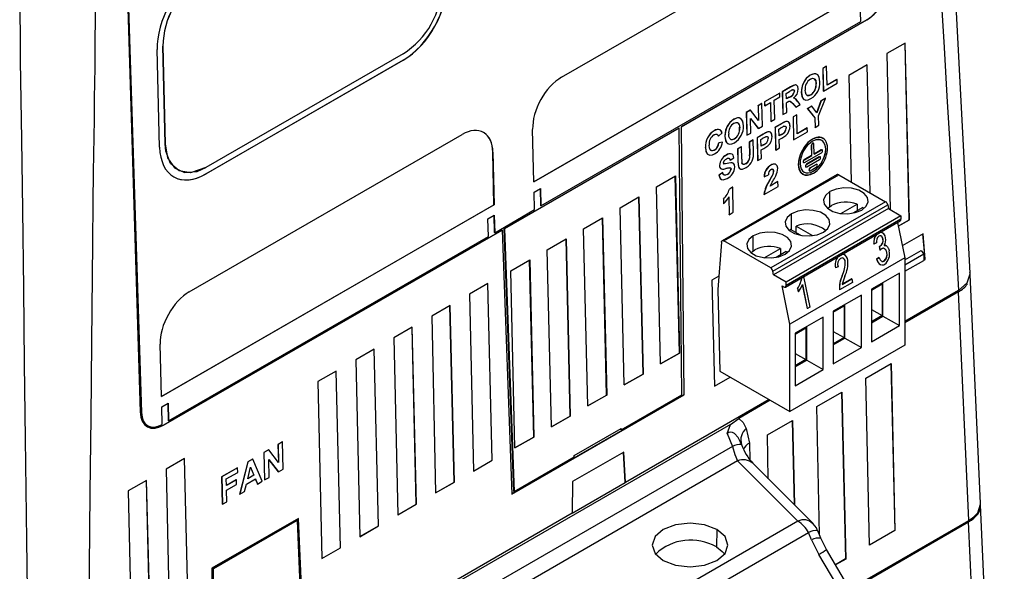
# Model space of a CAD drawing. Header units: millimetres. Extents: x 0 to 1048, y 0 to 810.
# Tile 40 of 45: x 870 to 962, y 564 to 616. Entities that reach past the tile are written whole.
import ezdxf

# ---------------------------------------------------------------- set-up
doc = ezdxf.new("R2010")
doc.units = ezdxf.units.MM
doc.header["$LTSCALE"] = 3.75

msp = doc.modelspace()

# ---------------------------------------------------------------- linework, layer by layer
for p, q in [((920.499, 610.143), (945.955, 624.839)), ((879.944, 620.119), (881.219, 578.891)), ((879.989, 620.072), (881.319, 578.841)), ((879.999, 620.067), (881.328, 578.836)), ((917.915, 600.385), (948.912, 618.28)), ((948.921, 618.274), (917.915, 600.375)), ((948.385, 615.332), (948.344, 616.974)), ((918.572, 598.121), (948.385, 615.332)), ((948.956, 615.511), (931.657, 605.525)), ((931.666, 605.52), (948.965, 615.506)), ((948.965, 615.506), (948.956, 615.511)), ((952.522, 613.332), (950.81, 612.344)), ((952.914, 596.839), (952.512, 613.326)), ((952.923, 596.834), (952.522, 613.332)), ((883.017, 603.616), (882.792, 612.716)), ((883.326, 613.035), (883.527, 603.921)), ((883.335, 613.029), (883.326, 613.035)), ((883.535, 603.916), (883.335, 613.029)), ((905.722, 612.326), (887.337, 601.713)), ((950.81, 612.344), (951.135, 597.782)), ((887.342, 601.124), (905.727, 611.738)), ((905.736, 611.733), (887.351, 601.12)), ((905.727, 611.738), (905.736, 611.733)), ((945.192, 611.17), (944.843, 610.969)), ((944.843, 610.969), (944.893, 608.843)), ((944.852, 610.964), (944.843, 610.969)), ((945.201, 611.165), (944.852, 610.964)), ((944.852, 610.964), (944.902, 608.838)), ((945.201, 611.165), (945.192, 611.17)), ((945.243, 609.394), (945.201, 611.165)), ((948.986, 611.291), (947.275, 610.303)), ((949.268, 599.349), (948.977, 611.285)), ((949.277, 599.344), (948.986, 611.291)), ((943.676, 610.323), (943.295, 610.018)), ((943.304, 610.013), (943.295, 610.018)), ((943.685, 610.317), (943.676, 610.323)), ((944.216, 609.537), (944.225, 609.532)), ((944.902, 608.838), (946.182, 609.577)), ((946.165, 609.937), (945.242, 609.404)), ((946.174, 609.931), (945.243, 609.394)), ((946.165, 609.937), (946.174, 609.931)), ((946.182, 609.577), (946.174, 609.931)), ((947.275, 610.303), (947.496, 600.371)), ((940.838, 608.657), (939.418, 607.837)), ((940.847, 608.652), (939.427, 607.832)), ((940.847, 608.652), (940.838, 608.657)), ((940.856, 608.298), (940.847, 608.652)), ((941.833, 609.231), (941.071, 608.791)), ((941.071, 608.791), (941.121, 606.666)), ((941.08, 608.786), (941.071, 608.791)), ((941.842, 609.226), (941.08, 608.786)), ((941.08, 608.786), (941.13, 606.66)), ((941.438, 608.634), (941.735, 608.805)), ((941.45, 608.116), (941.438, 608.634)), ((941.842, 609.226), (941.833, 609.231)), ((942.203, 608.829), (942.212, 608.824)), ((942.911, 609.311), (942.843, 608.724)), ((942.852, 608.719), (942.843, 608.724)), ((942.92, 609.306), (942.911, 609.311)), ((944.902, 608.838), (944.893, 608.843)), ((939.162, 607.689), (938.813, 607.488)), ((939.171, 607.684), (938.822, 607.482)), ((939.171, 607.684), (939.162, 607.689)), ((939.221, 605.558), (939.171, 607.684)), ((939.418, 607.837), (939.426, 607.483)), ((939.427, 607.832), (939.418, 607.837)), ((939.427, 607.832), (939.435, 607.478)), ((939.435, 607.478), (939.971, 607.787)), ((939.962, 607.782), (940.003, 606.021)), ((939.971, 607.787), (940.012, 606.015)), ((940.32, 607.988), (940.856, 608.298)), ((940.361, 606.217), (940.32, 607.988)), ((941.722, 608.283), (941.45, 608.126)), ((941.731, 608.278), (941.45, 608.116)), ((941.458, 607.761), (941.536, 607.807)), ((941.479, 606.862), (941.458, 607.761)), ((941.722, 608.283), (941.731, 608.278)), ((942.05, 607.691), (942.319, 607.357)), ((942.059, 607.686), (942.05, 607.691)), ((942.059, 607.686), (942.328, 607.352)), ((942.736, 607.588), (942.506, 607.882)), ((943.723, 608.499), (943.732, 608.494)), ((944.678, 607.938), (944.27, 606.818)), ((944.687, 607.933), (944.277, 606.808)), ((944.461, 606.551), (945.096, 608.168)), ((945.087, 608.174), (944.678, 607.938)), ((944.687, 607.933), (944.678, 607.938)), ((945.096, 608.168), (944.687, 607.933)), ((945.096, 608.168), (945.087, 608.174)), ((938.083, 607.067), (937.718, 606.856)), ((937.718, 606.856), (937.768, 604.73)), ((937.727, 606.851), (937.718, 606.856)), ((938.092, 607.061), (937.727, 606.851)), ((937.727, 606.851), (937.777, 604.725)), ((938.092, 607.061), (938.083, 607.067)), ((938.854, 606.086), (938.092, 607.061)), ((938.813, 607.488), (938.845, 606.097)), ((938.822, 607.482), (938.813, 607.488)), ((938.822, 607.482), (938.854, 606.086)), ((939.435, 607.478), (939.426, 607.483)), ((941.13, 606.66), (941.479, 606.862)), ((942.328, 607.352), (942.319, 607.357)), ((942.328, 607.352), (942.736, 607.588)), ((943.819, 607.442), (943.41, 607.206)), ((943.41, 607.206), (944.102, 606.358)), ((943.419, 607.201), (943.41, 607.206)), ((943.828, 607.436), (943.419, 607.201)), ((943.419, 607.201), (944.111, 606.353)), ((943.828, 607.436), (943.819, 607.442)), ((944.277, 606.808), (943.828, 607.436)), ((936.551, 606.21), (936.17, 605.905)), ((936.179, 605.9), (936.17, 605.905)), ((936.56, 606.204), (936.551, 606.21)), ((938.094, 606.302), (938.845, 605.341)), ((938.126, 604.927), (938.094, 606.302)), ((938.094, 606.296), (938.836, 605.347)), ((940.012, 606.015), (940.003, 606.021)), ((940.012, 606.015), (940.361, 606.217)), ((941.408, 606.017), (940.976, 605.801)), ((941.13, 606.66), (941.121, 606.666)), ((941.417, 606.012), (941.408, 606.017)), ((942.421, 606.635), (942.071, 606.433)), ((942.071, 606.433), (942.121, 604.307)), ((942.08, 606.428), (942.071, 606.433)), ((942.43, 606.629), (942.08, 606.428)), ((942.08, 606.428), (942.13, 604.302)), ((942.43, 606.629), (942.421, 606.635)), ((942.471, 604.858), (942.43, 606.629)), ((944.102, 606.358), (944.123, 605.463)), ((944.111, 606.353), (944.102, 606.358)), ((944.111, 606.353), (944.132, 605.458)), ((944.482, 605.66), (944.461, 606.551)), ((931.44, 605.399), (915.15, 595.995)), ((931.449, 605.394), (915.16, 595.991)), ((917.915, 600.375), (917.794, 605.276)), ((931.449, 605.394), (931.44, 605.399)), ((931.697, 580.498), (931.449, 605.394)), ((931.657, 605.525), (931.906, 580.504)), ((931.657, 605.525), (931.666, 605.52)), ((931.915, 580.498), (931.666, 605.52)), ((934.726, 605.146), (934.717, 605.151)), ((935.112, 604.651), (935.46, 604.934)), ((935.267, 605.222), (935.258, 605.227)), ((935.786, 605.198), (935.718, 604.611)), ((935.795, 605.193), (935.786, 605.198)), ((937.091, 605.424), (937.1, 605.419)), ((937.777, 604.725), (938.126, 604.927)), ((938.845, 605.341), (938.836, 605.347)), ((938.845, 605.341), (939.221, 605.558)), ((939.731, 605.049), (939.3, 604.833)), ((939.74, 605.044), (939.731, 605.049)), ((940.976, 605.801), (940.395, 605.465)), ((940.395, 605.465), (940.445, 603.339)), ((940.404, 605.46), (940.395, 605.465)), ((940.985, 605.795), (940.404, 605.46)), ((940.404, 605.46), (940.454, 603.334)), ((940.762, 605.307), (940.946, 605.414)), ((940.776, 604.681), (940.762, 605.307)), ((940.985, 605.795), (940.976, 605.801)), ((941.435, 605.391), (941.444, 605.385)), ((942.13, 604.302), (943.411, 605.041)), ((943.393, 605.401), (942.471, 604.868)), ((943.402, 605.396), (942.471, 604.858)), ((943.393, 605.401), (943.402, 605.396)), ((943.411, 605.041), (943.402, 605.396)), ((944.132, 605.458), (944.123, 605.463)), ((944.132, 605.458), (944.482, 605.66)), ((885.78, 590.1), (911.236, 604.796)), ((935.112, 604.651), (935.103, 604.656)), ((935.494, 604.08), (935.142, 604.015)), ((935.151, 604.01), (935.142, 604.015)), ((935.503, 604.075), (935.151, 604.01)), ((935.503, 604.075), (935.494, 604.08)), ((935.727, 604.606), (935.718, 604.611)), ((936.598, 604.386), (936.607, 604.381)), ((937.777, 604.725), (937.768, 604.73)), ((938.346, 604.282), (937.997, 604.081)), ((937.997, 604.081), (938.024, 602.902)), ((938.006, 604.076), (937.997, 604.081)), ((938.355, 604.277), (938.006, 604.076)), ((938.006, 604.076), (938.033, 602.897)), ((938.355, 604.277), (938.346, 604.282)), ((938.381, 603.165), (938.355, 604.277)), ((939.3, 604.833), (938.719, 604.497)), ((938.719, 604.497), (938.768, 602.372)), ((938.728, 604.492), (938.719, 604.497)), ((939.309, 604.828), (938.728, 604.492)), ((938.728, 604.492), (938.777, 602.366)), ((939.085, 604.34), (939.27, 604.446)), ((939.1, 603.713), (939.085, 604.34)), ((939.309, 604.828), (939.3, 604.833)), ((939.759, 604.423), (939.768, 604.418)), ((940.977, 604.807), (940.776, 604.691)), ((940.986, 604.801), (940.776, 604.681)), ((940.784, 604.326), (941.023, 604.464)), ((940.803, 603.536), (940.784, 604.326)), ((940.977, 604.807), (940.986, 604.801)), ((942.13, 604.302), (942.121, 604.307)), ((943.883, 604.359), (943.892, 604.354)), ((883.527, 603.921), (883.535, 603.916)), ((914.193, 598.237), (914.085, 603.146)), ((914.094, 603.14), (914.085, 603.146)), ((914.094, 603.14), (914.202, 598.232)), ((933.911, 603.565), (933.902, 603.571)), ((934.741, 603.332), (934.732, 603.337)), ((937.252, 603.651), (936.903, 603.449)), ((936.903, 603.449), (936.929, 602.32)), ((936.912, 603.444), (936.903, 603.449)), ((937.261, 603.645), (936.912, 603.444)), ((936.912, 603.444), (936.938, 602.315)), ((937.261, 603.645), (937.252, 603.651)), ((937.288, 602.492), (937.261, 603.645)), ((939.3, 603.839), (939.1, 603.723)), ((939.309, 603.834), (939.1, 603.713)), ((939.108, 603.358), (939.347, 603.496)), ((939.126, 602.568), (939.108, 603.358)), ((939.3, 603.839), (939.309, 603.834)), ((940.454, 603.334), (940.445, 603.339)), ((940.454, 603.334), (940.803, 603.536)), ((943.14, 602.181), (944.724, 603.095)), ((943.786, 603.788), (943.809, 602.834)), ((943.786, 603.788), (943.795, 603.783)), ((943.818, 602.829), (943.795, 603.783)), ((943.901, 603.973), (943.892, 603.978)), ((943.981, 603.979), (943.967, 603.987)), ((944.035, 602.955), (944.013, 603.908)), ((944.709, 603.354), (944.035, 602.965)), ((944.035, 602.955), (944.718, 603.349)), ((944.709, 603.354), (944.718, 603.349)), ((944.801, 603.353), (944.783, 603.364)), ((935.858, 602.864), (935.85, 602.869)), ((936.204, 602.4), (936.195, 602.406)), ((936.204, 602.4), (936.553, 602.629)), ((936.929, 602.32), (936.977, 601.803)), ((936.938, 602.315), (936.929, 602.32)), ((938.033, 602.897), (938.024, 602.902)), ((938.777, 602.366), (938.768, 602.372)), ((938.777, 602.366), (939.126, 602.568)), ((943.045, 602.183), (943.063, 602.173)), ((943.809, 602.834), (943.125, 602.44)), ((943.134, 602.435), (943.125, 602.44)), ((943.134, 602.435), (943.818, 602.829)), ((944.524, 602.71), (943.336, 602.025)), ((943.345, 602.019), (944.533, 602.705)), ((943.351, 601.765), (944.539, 602.451)), ((943.809, 602.834), (943.818, 602.829)), ((944.524, 602.71), (944.533, 602.705)), ((944.615, 602.709), (944.597, 602.72)), ((887.328, 601.719), (887.337, 601.713)), ((935.225, 601.903), (935.216, 601.908)), ((936.295, 601.562), (936.286, 601.567)), ((936.977, 601.803), (936.986, 601.798)), ((937.686, 602.068), (937.677, 602.073)), ((940.012, 601.926), (940.003, 601.931)), ((940.258, 601.362), (940.249, 601.367)), ((943.256, 601.768), (943.274, 601.758)), ((943.345, 602.019), (943.336, 602.025)), ((943.579, 601.418), (943.597, 601.407)), ((944.225, 602.001), (943.659, 601.674)), ((943.668, 601.669), (943.659, 601.674)), ((943.668, 601.669), (944.234, 601.996)), ((943.674, 601.415), (944.24, 601.742)), ((943.953, 601.372), (943.962, 601.366)), ((944.225, 602.001), (944.234, 601.996)), ((944.317, 602), (944.299, 602.01)), ((887.351, 601.12), (887.342, 601.124)), ((929.341, 599.918), (931.105, 600.936)), ((931.481, 584.398), (931.096, 600.931)), ((931.105, 600.936), (931.491, 584.393)), ((935.515, 601.239), (935.166, 601.01)), ((935.175, 601.005), (935.166, 601.01)), ((935.524, 601.234), (935.175, 601.005)), ((946.179, 601.06), (935.469, 594.874)), ((935.524, 601.234), (935.515, 601.239)), ((935.619, 594.859), (946.329, 601.045)), ((935.938, 601.059), (935.929, 601.064)), ((939.387, 600.85), (939.378, 600.855)), ((939.387, 600.85), (939.772, 601.028)), ((940.179, 601.053), (939.882, 600.499)), ((939.891, 600.494), (939.882, 600.499)), ((940.669, 600.392), (939.927, 599.963)), ((940.661, 600.397), (939.935, 599.978)), ((940.188, 601.048), (940.179, 601.053)), ((940.669, 600.392), (940.661, 600.397)), ((940.68, 599.942), (940.669, 600.392)), ((946.329, 601.045), (950.699, 598.523)), ((917.938, 599.421), (918.536, 599.766)), ((917.979, 597.779), (917.938, 599.421)), ((918.564, 598.127), (918.528, 599.762)), ((918.536, 599.766), (918.572, 598.121)), ((929.727, 583.374), (929.341, 599.918)), ((936.442, 599.875), (936.134, 599.697)), ((936.134, 599.697), (936.143, 599.692)), ((936.451, 599.87), (936.143, 599.692)), ((936.451, 599.87), (936.442, 599.875)), ((936.505, 597.532), (936.451, 599.87)), ((939.374, 599.188), (940.68, 599.942)), ((945.505, 598.061), (945.505, 599.459)), ((925.947, 597.958), (927.711, 598.977)), ((928.087, 582.439), (927.702, 598.971)), ((927.711, 598.977), (928.097, 582.433)), ((935.585, 598.773), (935.595, 598.323)), ((935.594, 598.768), (935.585, 598.773)), ((935.594, 598.768), (935.604, 598.318)), ((936.074, 598.96), (936.112, 597.315)), ((936.082, 598.975), (936.121, 597.31)), ((939.374, 599.188), (939.365, 599.193)), ((950.699, 598.523), (939.99, 592.337)), ((883.196, 580.342), (914.193, 598.237)), ((914.202, 598.232), (883.196, 580.332)), ((914.202, 598.232), (914.193, 598.237)), ((914.259, 595.631), (917.979, 597.779)), ((918.572, 598.121), (918.564, 598.127)), ((926.333, 581.415), (925.947, 597.958)), ((935.604, 598.318), (935.595, 598.323)), ((940.195, 592.037), (950.904, 598.223)), ((950.976, 597.874), (940.266, 591.688)), ((946.533, 597.419), (948.042, 598.291)), ((948.573, 597.985), (947.648, 597.451)), ((948.042, 598.291), (948.042, 597.678)), ((948.573, 597.985), (948.679, 597.881)), ((950.904, 598.223), (950.976, 597.874)), ((950.976, 597.874), (952.135, 597.205)), ((913.625, 596.931), (914.223, 597.276)), ((913.666, 595.289), (913.625, 596.931)), ((914.25, 595.636), (914.214, 597.272)), ((914.223, 597.276), (914.259, 595.631)), ((922.553, 595.999), (924.317, 597.017)), ((924.693, 580.479), (924.308, 597.012)), ((924.317, 597.017), (924.703, 580.474)), ((936.121, 597.31), (936.112, 597.315)), ((936.121, 597.31), (936.505, 597.532)), ((941.364, 590.555), (952.073, 596.741)), ((952.135, 597.205), (941.426, 591.019)), ((952.135, 596.878), (941.426, 590.692)), ((941.936, 595.866), (941.936, 597.397)), ((951.883, 596.244), (952.914, 596.839)), ((951.885, 596.235), (952.923, 596.834)), ((952.135, 597.205), (952.135, 596.878)), ((952.914, 596.839), (952.923, 596.834)), ((914.946, 595.878), (883.388, 577.66)), ((883.397, 577.655), (914.955, 595.872)), ((914.955, 595.872), (914.946, 595.878)), ((914.955, 595.872), (915.864, 571.232)), ((916.055, 571.478), (915.15, 595.995)), ((915.15, 595.995), (915.16, 595.991)), ((915.16, 595.991), (916.064, 571.473)), ((922.939, 579.456), (922.553, 595.999)), ((941.733, 595.819), (941.838, 595.922)), ((942.763, 595.389), (941.838, 595.922)), ((942.369, 595.616), (942.369, 596.228)), ((942.369, 596.228), (943.879, 595.357)), ((951.813, 596.59), (952.489, 593.285)), ((883.853, 578.079), (913.666, 595.289)), ((914.259, 595.631), (914.25, 595.636)), ((919.159, 594.04), (920.923, 595.058)), ((921.299, 578.52), (920.914, 595.053)), ((920.923, 595.058), (921.309, 578.515)), ((939.99, 592.337), (935.619, 594.859)), ((938.366, 593.937), (938.366, 595.335)), ((950.329, 595.643), (950.323, 595.645)), ((950.461, 595.039), (950.454, 595.041)), ((954.193, 595.529), (952.258, 594.412)), ((954.39, 593.157), (954.184, 595.524)), ((954.4, 593.151), (954.193, 595.529)), ((919.544, 577.496), (919.159, 594.04)), ((935.408, 594.757), (935.056, 590.321)), ((939.393, 593.295), (940.903, 594.167)), ((940.903, 594.167), (940.903, 593.554)), ((949.611, 594.573), (949.604, 594.574)), ((949.852, 594.67), (949.611, 594.573)), ((950.175, 594.364), (950.139, 594.348)), ((950.139, 594.348), (950.179, 593.997)), ((950.146, 594.346), (950.139, 594.348)), ((950.146, 594.346), (950.182, 594.362)), ((950.185, 593.995), (950.146, 594.346)), ((950.182, 594.362), (950.175, 594.364)), ((950.185, 593.995), (950.179, 593.997)), ((950.714, 594.43), (950.707, 594.432)), ((952.489, 593.098), (954.008, 593.975)), ((954.008, 593.975), (954.253, 593.613)), ((915.764, 592.08), (917.529, 593.099)), ((917.905, 576.56), (917.519, 593.093)), ((917.529, 593.099), (917.914, 576.555)), ((941.433, 593.861), (940.508, 593.327)), ((941.433, 593.861), (941.539, 593.757)), ((952.489, 593.285), (941.78, 587.099)), ((946.795, 593.601), (946.788, 593.603)), ((950.087, 593.328), (949.862, 593.156)), ((949.869, 593.154), (949.862, 593.156)), ((949.869, 593.154), (950.094, 593.326)), ((950.094, 593.326), (950.087, 593.328)), ((950.815, 593.788), (950.808, 593.79)), ((954.253, 593.613), (952.489, 592.595)), ((952.489, 593.285), (952.489, 585.12)), ((952.489, 592.023), (954.262, 593.047)), ((954.253, 593.613), (954.262, 593.047)), ((954.261, 593.082), (954.39, 593.157)), ((954.262, 593.071), (954.4, 593.151)), ((954.4, 593.151), (954.39, 593.157)), ((916.15, 575.537), (915.764, 592.08)), ((946.027, 592.337), (946.02, 592.339)), ((946.267, 592.435), (946.027, 592.337)), ((946.948, 592.934), (946.941, 592.936)), ((950.559, 592.976), (950.553, 592.978)), ((935.156, 591.577), (934.517, 591.208)), ((934.517, 591.208), (934.738, 581.297)), ((940.266, 591.688), (940.195, 592.037)), ((941.426, 591.019), (940.266, 591.688)), ((943.062, 591.535), (943.644, 588.693)), ((946.657, 591.612), (946.65, 591.614)), ((946.665, 590.809), (947.54, 591.315)), ((947.533, 591.316), (946.666, 590.816)), ((947.54, 591.315), (947.533, 591.316)), ((947.54, 591.315), (947.608, 590.983)), ((951.994, 591.856), (949.379, 590.346)), ((951.994, 586.957), (951.994, 591.856)), ((959.559, 570.364), (958.598, 591.716)), ((913.631, 590.88), (911.919, 589.892)), ((914.023, 574.388), (913.622, 590.875)), ((914.033, 574.383), (913.631, 590.88)), ((935.056, 590.321), (935.234, 582.71)), ((941.05, 590.664), (941.214, 590.569)), ((941.78, 587.099), (941.05, 590.664)), ((941.426, 590.692), (941.426, 591.019)), ((942.5, 590.429), (942.567, 590.098)), ((942.506, 590.428), (942.5, 590.429)), ((942.574, 590.096), (942.506, 590.428)), ((942.943, 590.809), (943.404, 588.56)), ((943.411, 588.558), (942.95, 590.808)), ((946.413, 590.292), (946.406, 590.294)), ((947.608, 590.983), (946.413, 590.292)), ((949.379, 590.264), (950.385, 590.846)), ((949.379, 590.346), (949.379, 585.446)), ((950.385, 590.846), (950.385, 587.886)), ((950.456, 587.845), (950.456, 590.968)), ((911.919, 589.892), (912.288, 573.375)), ((942.574, 590.096), (942.567, 590.098)), ((948.442, 589.805), (945.827, 588.294)), ((948.442, 584.905), (948.442, 589.805)), ((957.486, 590.227), (952.489, 587.343)), ((957.486, 590.108), (952.489, 587.223)), ((958.448, 568.756), (957.486, 590.108)), ((910.095, 588.839), (908.384, 587.851)), ((910.488, 572.347), (910.086, 588.834)), ((910.497, 572.342), (910.095, 588.839)), ((943.411, 588.558), (943.404, 588.56)), ((943.644, 588.693), (943.411, 588.558)), ((945.827, 588.212), (946.833, 588.794)), ((946.833, 588.794), (946.833, 585.834)), ((946.904, 585.793), (946.904, 588.916)), ((949.379, 588.466), (950.385, 587.886)), ((908.384, 587.851), (908.752, 571.334)), ((944.89, 587.753), (942.274, 586.242)), ((944.89, 582.854), (944.89, 587.753)), ((945.827, 588.294), (945.827, 583.395)), ((950.385, 587.886), (949.379, 587.304)), ((949.379, 587.223), (950.456, 587.845)), ((950.456, 587.845), (951.994, 586.957)), ((906.56, 586.798), (904.848, 585.81)), ((906.952, 570.306), (906.55, 586.793)), ((906.961, 570.301), (906.56, 586.798)), ((941.78, 578.934), (941.78, 587.099)), ((942.274, 586.161), (943.281, 586.742)), ((943.281, 586.742), (943.281, 583.782)), ((943.352, 583.741), (943.352, 586.864)), ((949.379, 585.446), (951.994, 586.957)), ((904.848, 585.81), (905.217, 569.293)), ((942.274, 586.242), (942.274, 581.343)), ((945.827, 586.414), (946.833, 585.834)), ((946.833, 585.834), (945.827, 585.252)), ((945.827, 585.171), (946.904, 585.793)), ((946.904, 585.793), (948.442, 584.905)), ((883.196, 580.332), (883.075, 585.233)), ((903.024, 584.757), (901.313, 583.769)), ((903.417, 568.265), (903.015, 584.752)), ((903.426, 568.26), (903.024, 584.757)), ((952.489, 585.12), (941.78, 578.934)), ((945.827, 583.395), (948.442, 584.905)), ((929.727, 583.385), (931.481, 584.398)), ((931.491, 584.393), (929.727, 583.374)), ((931.481, 584.398), (931.491, 584.393)), ((942.274, 584.363), (943.281, 583.782)), ((901.313, 583.769), (901.681, 567.252)), ((943.281, 583.782), (942.274, 583.201)), ((942.274, 583.119), (943.352, 583.741)), ((943.352, 583.741), (944.89, 582.854)), ((948.874, 582.057), (951.213, 583.407)), ((951.196, 583.397), (951.563, 567.831)), ((951.213, 583.407), (951.578, 567.823)), ((899.489, 582.716), (897.777, 581.728)), ((899.881, 566.224), (899.479, 582.711)), ((899.89, 566.219), (899.489, 582.716)), ((926.332, 581.425), (928.087, 582.439)), ((928.097, 582.433), (926.333, 581.415)), ((928.087, 582.439), (928.097, 582.433)), ((934.738, 581.307), (936.201, 582.152)), ((934.738, 581.297), (936.211, 582.147)), ((935.234, 582.71), (941.78, 578.934)), ((942.274, 581.343), (944.89, 582.854)), ((949.203, 566.452), (948.874, 582.057)), ((897.777, 581.728), (898.146, 565.211)), ((931.906, 580.504), (915.863, 571.243)), ((915.864, 571.232), (931.915, 580.498)), ((922.938, 579.466), (924.693, 580.479)), ((924.703, 580.474), (922.939, 579.456)), ((924.693, 580.479), (924.703, 580.474)), ((926.046, 577.235), (931.697, 580.498)), ((931.915, 580.498), (931.906, 580.504)), ((944.278, 579.403), (946.617, 580.753)), ((946.6, 580.744), (946.967, 565.178)), ((946.617, 580.753), (946.981, 565.169)), ((883.22, 579.379), (883.817, 579.724)), ((883.26, 577.736), (883.22, 579.379)), ((883.845, 578.084), (883.809, 579.719)), ((883.817, 579.724), (883.853, 578.079)), ((939.851, 580.047), (926.438, 572.303)), ((939.954, 579.987), (937.03, 578.299)), ((944.53, 567.447), (944.278, 579.403)), ((881.328, 578.836), (881.319, 578.841)), ((919.544, 577.507), (921.299, 578.52)), ((921.309, 578.515), (919.544, 577.496)), ((921.299, 578.52), (921.309, 578.515)), ((881.946, 577.599), (881.955, 577.595)), ((883.388, 577.66), (883.397, 577.655)), ((883.853, 578.079), (883.845, 578.084)), ((936.257, 577.731), (897.702, 555.473)), ((935.937, 576.875), (936.257, 577.731)), ((936.257, 577.731), (937.03, 578.299)), ((939.682, 576.75), (942.02, 578.1)), ((942.004, 578.09), (942.189, 570.234)), ((942.02, 578.1), (942.205, 570.218)), ((916.15, 575.547), (917.905, 576.56)), ((917.914, 576.555), (916.15, 575.537)), ((917.905, 576.56), (917.914, 576.555)), ((921.677, 574.839), (926.043, 577.359)), ((926.036, 577.24), (926.034, 577.354)), ((926.046, 577.235), (926.036, 577.24)), ((926.043, 577.359), (926.046, 577.235)), ((935.937, 576.875), (936.42, 575.679)), ((937.716, 577.369), (938.001, 575.997)), ((939.768, 572.656), (939.682, 576.75)), ((894.473, 576.111), (894.054, 575.869)), ((894.054, 575.869), (894.093, 574.199)), ((894.063, 575.863), (894.054, 575.869)), ((894.482, 576.105), (894.063, 575.863)), ((894.063, 575.863), (894.102, 574.187)), ((894.482, 576.105), (894.473, 576.111)), ((894.541, 573.554), (894.482, 576.105)), ((936.42, 575.679), (899.398, 554.307)), ((937.275, 575.848), (937.132, 576.134)), ((938.001, 575.997), (938.06, 574.415)), ((893.178, 575.363), (892.741, 575.111)), ((892.741, 575.111), (892.8, 572.56)), ((892.75, 575.105), (892.741, 575.111)), ((893.187, 575.358), (892.75, 575.105)), ((892.75, 575.105), (892.809, 572.554)), ((893.187, 575.358), (893.178, 575.363)), ((894.102, 574.187), (893.187, 575.358)), ((916.064, 571.473), (921.68, 574.715)), ((926.284, 575.15), (921.507, 572.393)), ((921.68, 574.715), (921.677, 574.839)), ((926.429, 572.309), (926.275, 575.146)), ((926.438, 572.303), (926.284, 575.15)), ((885.346, 574.552), (883.635, 573.564)), ((885.739, 558.06), (885.337, 574.547)), ((885.748, 558.055), (885.346, 574.552)), ((891.245, 574.247), (890.481, 571.221)), ((891.254, 574.242), (890.49, 571.216)), ((891.229, 572.67), (891.493, 573.75)), ((891.689, 574.504), (891.245, 574.247)), ((891.245, 574.247), (891.254, 574.242)), ((891.698, 574.499), (891.254, 574.242)), ((891.49, 573.74), (891.792, 573.005)), ((891.493, 573.75), (891.801, 573)), ((891.698, 574.499), (891.689, 574.504)), ((892.586, 572.425), (891.698, 574.499)), ((893.19, 574.447), (894.09, 573.294)), ((893.228, 572.796), (893.19, 574.447)), ((893.19, 574.44), (894.081, 573.299)), ((936.904, 574.325), (900.914, 553.549)), ((912.287, 573.386), (914.023, 574.388)), ((912.288, 573.375), (914.033, 574.383)), ((914.023, 574.388), (914.033, 574.383)), ((936.904, 574.325), (942.526, 568.701)), ((943.94, 568.482), (938.318, 574.106)), ((883.635, 573.564), (884.003, 557.047)), ((890.282, 573.691), (888.801, 572.836)), ((888.801, 572.836), (888.861, 570.285)), ((888.81, 572.831), (888.801, 572.836)), ((890.291, 573.686), (888.81, 572.831)), ((888.81, 572.831), (888.87, 570.28)), ((889.239, 572.648), (890.301, 573.261)), ((890.291, 573.686), (890.282, 573.691)), ((890.301, 573.261), (890.291, 573.686)), ((891.801, 573), (891.229, 572.67)), ((891.792, 573.005), (891.232, 572.682)), ((891.801, 573), (891.792, 573.005)), ((892.809, 572.554), (893.228, 572.796)), ((894.09, 573.294), (894.081, 573.299)), ((894.09, 573.294), (894.541, 573.554)), ((881.811, 572.511), (880.1, 571.523)), ((882.203, 556.019), (881.802, 572.506)), ((882.213, 556.014), (881.811, 572.511)), ((889.254, 572.027), (889.239, 572.648)), ((890.167, 572.564), (889.253, 572.037)), ((890.176, 572.559), (889.254, 572.027)), ((889.264, 571.601), (890.186, 572.134)), ((890.176, 572.559), (890.167, 572.564)), ((890.186, 572.134), (890.176, 572.559)), ((890.937, 571.474), (891.107, 572.169)), ((891.107, 572.169), (891.944, 572.651)), ((891.938, 572.648), (892.132, 572.174)), ((891.944, 572.651), (892.141, 572.169)), ((892.141, 572.169), (892.132, 572.174)), ((892.141, 572.169), (892.586, 572.425)), ((892.809, 572.554), (892.8, 572.56)), ((908.752, 571.345), (910.488, 572.347)), ((908.752, 571.334), (910.497, 572.342)), ((910.488, 572.347), (910.497, 572.342)), ((921.507, 572.393), (921.488, 569.446)), ((921.488, 569.456), (926.429, 572.309)), ((926.438, 572.303), (926.429, 572.309)), ((880.1, 571.523), (880.468, 555.006)), ((889.289, 570.522), (889.264, 571.601)), ((890.49, 571.216), (890.481, 571.221)), ((890.49, 571.216), (890.937, 571.474)), ((916.064, 571.473), (916.055, 571.478)), ((888.87, 570.28), (888.861, 570.285)), ((888.87, 570.28), (889.289, 570.522)), ((905.216, 569.304), (906.952, 570.306)), ((905.217, 569.293), (906.961, 570.301)), ((906.952, 570.306), (906.961, 570.301)), ((961.769, 521.453), (959.556, 570.241)), ((921.488, 569.446), (896.596, 555.076)), ((895.953, 568.965), (887.886, 564.308)), ((888.026, 564.274), (895.811, 568.768)), ((895.828, 568.758), (888.043, 564.264)), ((895.811, 568.768), (895.828, 568.758)), ((895.828, 568.758), (896.458, 554.877)), ((896.587, 555.082), (895.945, 568.96)), ((896.596, 555.076), (895.953, 568.965)), ((901.681, 567.263), (903.417, 568.265)), ((901.681, 567.252), (903.426, 568.26)), ((903.417, 568.265), (903.426, 568.26)), ((942.526, 568.701), (910.656, 550.303)), ((944.258, 568.068), (943.934, 568.469)), ((947.372, 562.361), (958.448, 568.756)), ((947.42, 562.279), (958.436, 568.638)), ((958.445, 568.633), (947.425, 562.271)), ((958.436, 568.638), (958.431, 568.746)), ((960.657, 519.845), (958.445, 568.633)), ((911.656, 549.248), (943.526, 567.646)), ((934.972, 567.921), (934.924, 566.299)), ((943.804, 566.957), (943.526, 567.646)), ((944.364, 567.811), (944.258, 568.068)), ((944.658, 567.129), (944.38, 567.817)), ((951.563, 567.831), (949.202, 566.468)), ((951.578, 567.823), (949.203, 566.452)), ((951.563, 567.831), (951.578, 567.823)), ((943.804, 566.957), (944.473, 565.606)), ((945.194, 566.046), (944.659, 567.126)), ((898.145, 565.222), (899.881, 566.224)), ((898.146, 565.211), (899.89, 566.219)), ((899.881, 566.224), (899.89, 566.219)), ((947.886, 559.829), (944.473, 565.606)), ((948.608, 560.269), (945.194, 566.046)), ((946.967, 565.178), (946.028, 564.636)), ((946.981, 565.169), (946.035, 564.623)), ((946.981, 565.169), (946.967, 565.178)), ((887.886, 564.308), (887.899, 550.055)), ((888.026, 564.274), (888.04, 550.147)), ((888.043, 564.264), (888.026, 564.274)), ((888.043, 550.019), (888.043, 564.264))]:
    msp.add_line(p, q)
at = {"flags": 128}
for points in [[(958.595, 591.839), (957.907, 604.959), (957.208, 618.005), (956.542, 630.537), (955.903, 642.557), (955.279, 654.062), (954.737, 664.571)], [(953.272, 662.451), (953.621, 655.905), (954.053, 648.867), (954.432, 642.561), (954.844, 635.487), (955.238, 628.746), (955.631, 622.005), (955.896, 617.465), (956.161, 612.926), (956.426, 608.386), (956.699, 603.865), (956.982, 599.322), (957.252, 594.766), (957.486, 590.227)], [(869.975, 618.445), (870.026, 611.676), (870.136, 604.333), (870.227, 597.762), (870.317, 590.406), (870.403, 583.397), (870.489, 576.387), (870.546, 571.666), (870.604, 566.945), (870.662, 562.224), (870.729, 557.512), (870.803, 552.768), (870.866, 548.025), (870.894, 543.34)], [(876.266, 543.34), (876.307, 550.163), (876.402, 557.355), (876.485, 564.37), (876.557, 571.38), (876.63, 578.389), (876.703, 585.399), (876.735, 588.484), (876.766, 591.568), (876.798, 594.652), (876.839, 598.509), (876.868, 601.218), (876.891, 603.026), (876.911, 604.454), (876.937, 606.304), (876.962, 608.143), (876.982, 609.648), (876.998, 611.005), (877.011, 612.213), (877.025, 613.715), (877.036, 615.36), (877.042, 616.937), (877.044, 618.445)], [(944.565, 609.728), (944.508, 610.118), (944.433, 610.276), (944.327, 610.385), (944.189, 610.447), (944.028, 610.454), (943.676, 610.323)], [(944.574, 609.723), (944.505, 610.146), (944.372, 610.351), (944.167, 610.448), (943.924, 610.425), (943.685, 610.317)], [(943.295, 610.018), (943.066, 609.689), (942.911, 609.311)], [(943.697, 609.966), (943.884, 610.038), (944.016, 610.028), (944.118, 609.956), (944.184, 609.826), (944.225, 609.532)], [(942.407, 609.384), (942.321, 609.417), (942.219, 609.409), (942.082, 609.361), (941.833, 609.231)], [(942.561, 609.044), (942.518, 609.259), (942.434, 609.37), (942.308, 609.414), (942.147, 609.379), (941.842, 609.226)], [(942.003, 608.964), (942.08, 608.982), (942.146, 608.967), (942.171, 608.945), (942.189, 608.912), (942.203, 608.829)], [(942.012, 608.958), (942.1, 608.977), (942.154, 608.962), (942.192, 608.92), (942.209, 608.859), (942.212, 608.824)], [(942.843, 608.724), (942.901, 608.338), (942.977, 608.183), (943.083, 608.076), (943.109, 608.065)], [(942.852, 608.719), (942.917, 608.312), (943.049, 608.105), (943.254, 608.007), (943.493, 608.03), (943.741, 608.14)], [(943.732, 608.494), (943.526, 608.423), (943.392, 608.448), (943.291, 608.538), (943.22, 608.731), (943.2, 608.934)], [(941.527, 607.812), (941.693, 607.893), (941.768, 607.903), (941.838, 607.881), (942.05, 607.691)], [(941.536, 607.807), (941.71, 607.89), (941.803, 607.894), (941.922, 607.818), (942.059, 607.686)], [(942.497, 607.887), (942.333, 608.092), (942.11, 608.202)], [(936.17, 605.905), (935.942, 605.576), (935.786, 605.198)], [(937.441, 605.615), (937.383, 606.005), (937.308, 606.163), (937.202, 606.272), (937.065, 606.334), (936.903, 606.341), (936.551, 606.21)], [(937.45, 605.61), (937.381, 606.033), (937.248, 606.238), (937.043, 606.335), (936.8, 606.312), (936.56, 606.204)], [(936.573, 605.853), (936.759, 605.925), (936.891, 605.915), (936.994, 605.843), (937.06, 605.713), (937.1, 605.419)], [(941.784, 605.599), (941.76, 605.79), (941.688, 605.937), (941.565, 606.018), (941.408, 606.017)], [(941.793, 605.593), (941.751, 605.841), (941.662, 605.966), (941.529, 606.022), (941.417, 606.012)], [(935.258, 605.227), (935.006, 605.264), (934.717, 605.151)], [(935.451, 604.939), (935.376, 605.111), (935.258, 605.227)], [(940.108, 604.631), (940.084, 604.822), (940.012, 604.97), (939.889, 605.05), (939.731, 605.049)], [(940.117, 604.626), (940.075, 604.873), (939.986, 604.998), (939.853, 605.054), (939.74, 605.044)], [(941.213, 605.563), (941.299, 605.579), (941.372, 605.552), (941.418, 605.489), (941.435, 605.391)], [(941.222, 605.558), (941.325, 605.571), (941.39, 605.54), (941.431, 605.473), (941.444, 605.385)], [(934.701, 604.782), (934.835, 604.838), (934.956, 604.836), (935.049, 604.772), (935.103, 604.656)], [(934.71, 604.777), (934.873, 604.838), (934.982, 604.825), (935.064, 604.759), (935.112, 604.651)], [(935.718, 604.611), (935.776, 604.225), (935.852, 604.07), (935.958, 603.964), (935.984, 603.952)], [(935.727, 604.606), (935.793, 604.199), (935.924, 603.992), (936.129, 603.894), (936.368, 603.917), (936.616, 604.027)], [(936.607, 604.381), (936.402, 604.31), (936.267, 604.335), (936.167, 604.425), (936.095, 604.618), (936.076, 604.821)], [(939.537, 604.596), (939.623, 604.611), (939.696, 604.585), (939.742, 604.521), (939.759, 604.423)], [(939.546, 604.591), (939.648, 604.604), (939.714, 604.573), (939.755, 604.505), (939.768, 604.418)], [(943.883, 604.359), (943.463, 604.037), (943.076, 603.571), (942.735, 602.908), (942.608, 602.467), (942.563, 601.986), (942.628, 601.569), (942.772, 601.284), (943.135, 601.028), (943.534, 601.016), (943.957, 601.181)], [(944.837, 604.419), (944.705, 604.512), (944.307, 604.524), (943.883, 604.359)], [(943.953, 601.372), (944.286, 601.621), (944.663, 602.065), (944.849, 602.384), (944.99, 602.721), (945.088, 603.1), (945.115, 603.46), (945.072, 603.779), (944.959, 604.037), (944.806, 604.204), (944.611, 604.303), (944.223, 604.306), (943.888, 604.169)], [(883.527, 603.921), (883.767, 602.605), (884.399, 601.679), (885.348, 601.246), (886.51, 601.354), (887.328, 601.719)], [(887.337, 601.713), (885.903, 601.224), (884.836, 601.396), (884.038, 602.092), (883.601, 603.232), (883.535, 603.916)], [(933.902, 603.571), (933.958, 603.198), (934.031, 603.049), (934.132, 602.943), (934.167, 602.927)], [(933.911, 603.565), (933.976, 603.169), (934.108, 602.965), (934.311, 602.869), (934.555, 602.892), (934.764, 602.985)], [(934.732, 603.337), (934.621, 603.286), (934.516, 603.27), (934.422, 603.293), (934.351, 603.353), (934.273, 603.556), (934.25, 603.803)], [(934.741, 603.332), (934.556, 603.266), (934.436, 603.286), (934.347, 603.366), (934.283, 603.543), (934.259, 603.798)], [(936.553, 602.629), (936.495, 602.865), (936.394, 602.969), (936.255, 603.003), (936.031, 602.95), (935.858, 602.864)], [(935.862, 602.517), (935.978, 602.571), (936.037, 602.584), (936.086, 602.58), (936.127, 602.557), (936.16, 602.516), (936.195, 602.406)], [(935.871, 602.512), (936.015, 602.574), (936.087, 602.577), (936.144, 602.544), (936.187, 602.467), (936.204, 602.4)], [(943.125, 602.44), (943.085, 602.406), (943.05, 602.358), (943.027, 602.303), (943.02, 602.25), (943.029, 602.207), (943.053, 602.179), (943.089, 602.172), (943.131, 602.186)], [(936.635, 601.773), (936.61, 601.958), (936.533, 602.093), (936.409, 602.161), (936.258, 602.163), (935.936, 602.088), (935.769, 602.047), (935.621, 602.043)], [(936.644, 601.768), (936.594, 602.016), (936.5, 602.121), (936.371, 602.162), (936.087, 602.123), (935.63, 602.037)], [(936.11, 601.69), (936.232, 601.682), (936.255, 601.665), (936.272, 601.639), (936.286, 601.567)], [(936.119, 601.684), (936.185, 601.69), (936.243, 601.675), (936.276, 601.643), (936.293, 601.592), (936.295, 601.562)], [(936.977, 601.803), (937.02, 601.704), (937.081, 601.632)], [(936.986, 601.798), (937.064, 601.651), (937.194, 601.573), (937.35, 601.568), (937.629, 601.678), (937.705, 601.72)], [(937.677, 602.073), (937.556, 602.017), (937.442, 602.003), (937.352, 602.048), (937.321, 602.093), (937.301, 602.149)], [(937.686, 602.068), (937.52, 602), (937.426, 602.003), (937.352, 602.052), (937.31, 602.144)], [(940.004, 601.537), (940.104, 601.574), (940.148, 601.572), (940.186, 601.553), (940.214, 601.522), (940.234, 601.476), (940.249, 601.367)], [(940.64, 601.644), (940.596, 601.866), (940.482, 601.994), (940.342, 602.034), (940.172, 602.002), (940.012, 601.926)], [(940.013, 601.532), (940.112, 601.569), (940.172, 601.562), (940.217, 601.525), (940.245, 601.465), (940.258, 601.362)], [(940.249, 601.367), (940.231, 601.214), (940.179, 601.053)], [(943.336, 602.025), (943.295, 601.991), (943.26, 601.943), (943.238, 601.888), (943.23, 601.835), (943.239, 601.791), (943.263, 601.764), (943.299, 601.756), (943.342, 601.77)], [(943.659, 601.674), (943.618, 601.641), (943.584, 601.593), (943.561, 601.538), (943.554, 601.485), (943.563, 601.441), (943.587, 601.413), (943.623, 601.406), (943.665, 601.42)], [(935.166, 601.01), (935.243, 600.743), (935.316, 600.643), (935.411, 600.584)], [(935.175, 601.005), (935.281, 600.689), (935.405, 600.584), (935.571, 600.561), (935.834, 600.644), (935.937, 600.699)], [(935.929, 601.064), (935.782, 601.002), (935.712, 600.994), (935.65, 601.008), (935.606, 601.038), (935.568, 601.086), (935.515, 601.239)], [(935.938, 601.059), (935.777, 600.994), (935.678, 600.996), (935.601, 601.047), (935.54, 601.168), (935.524, 601.234)], [(945.505, 599.459), (945.087, 599.114), (944.899, 598.707), (944.962, 598.288), (945.271, 597.906), (945.787, 597.609), (946.448, 597.431), (947.174, 597.394), (947.879, 597.503), (948.476, 597.745)], [(948.476, 597.745), (948.894, 598.09), (949.083, 598.497), (949.019, 598.916), (948.711, 599.298), (948.195, 599.595), (947.534, 599.773), (946.807, 599.81), (946.103, 599.701), (945.505, 599.459)], [(944.906, 595.683), (945.324, 596.028), (945.513, 596.435), (945.449, 596.854), (945.141, 597.236), (944.625, 597.533), (943.964, 597.711), (943.237, 597.748), (942.533, 597.639), (941.936, 597.397)], [(945.303, 597.881), (945.437, 598.009), (945.647, 598.153)], [(941.936, 597.397), (941.517, 597.052), (941.329, 596.645), (941.393, 596.226), (941.701, 595.844), (942.217, 595.547), (942.878, 595.369), (943.605, 595.332), (944.309, 595.441), (944.906, 595.683)], [(935.408, 594.757), (935.415, 594.798), (935.429, 594.832), (935.449, 594.859), (935.476, 594.877), (935.507, 594.886), (935.542, 594.886), (935.58, 594.877), (935.619, 594.859)], [(938.366, 595.335), (937.948, 594.99), (937.759, 594.583), (937.823, 594.164), (938.131, 593.782), (938.647, 593.485), (939.308, 593.307), (940.035, 593.27), (940.739, 593.379), (941.336, 593.621)], [(941.336, 593.621), (941.755, 593.966), (941.943, 594.373), (941.879, 594.792), (941.571, 595.174), (941.055, 595.471), (940.394, 595.649), (939.667, 595.686), (938.963, 595.577), (938.366, 595.335)], [(950.461, 595.039), (950.456, 595.057), (950.437, 595.125), (950.411, 595.188), (950.378, 595.24), (950.341, 595.28), (950.298, 595.309), (950.25, 595.328), (950.159, 595.33), (950.083, 595.299)], [(938.163, 593.757), (938.298, 593.885), (938.507, 594.028)], [(950.815, 593.788), (950.81, 593.806), (950.793, 593.875), (950.769, 593.941), (950.755, 593.971), (950.723, 594.028), (950.704, 594.054), (950.662, 594.099), (950.639, 594.117), (950.615, 594.133), (950.564, 594.158), (950.536, 594.165), (950.508, 594.17), (950.48, 594.171), (950.421, 594.162), (950.392, 594.153), (950.338, 594.127)], [(950.563, 594.432), (950.578, 594.434), (950.636, 594.44), (950.693, 594.435), (950.747, 594.419), (950.798, 594.391), (950.843, 594.354), (950.884, 594.308), (950.921, 594.256), (950.954, 594.2), (950.983, 594.139), (951.008, 594.075), (951.029, 594.002), (951.047, 593.926)], [(946.948, 592.934), (946.944, 592.952), (946.925, 593.021), (946.913, 593.054), (946.885, 593.115), (946.868, 593.142), (946.849, 593.168), (946.806, 593.211), (946.783, 593.229), (946.758, 593.244), (946.732, 593.256), (946.682, 593.27), (946.578, 593.263), (946.502, 593.231)], [(946.788, 593.602), (946.732, 593.613), (946.655, 593.611)], [(950.444, 592.938), (950.49, 592.946), (950.559, 592.976)], [(957.486, 590.227), (958.311, 590.941), (958.599, 591.779), (958.579, 591.836)], [(881.219, 578.891), (881.298, 578.338), (881.464, 577.938), (881.887, 577.512), (882.229, 577.389), (882.606, 577.378), (883.397, 577.655)], [(937.03, 578.299), (937.417, 577.926), (937.716, 577.369)], [(937.132, 576.134), (936.949, 576.502), (936.616, 576.886), (936.441, 576.986), (936.267, 577.017), (936.099, 576.98), (935.937, 576.875)], [(936.42, 575.679), (936.647, 574.926), (936.904, 574.325)], [(958.448, 568.756), (958.937, 569.103), (959.287, 569.489), (959.561, 570.306), (959.542, 570.361)], [(934.972, 567.921), (933.827, 568.363), (932.475, 568.518), (931.124, 568.363), (929.978, 567.921), (929.213, 567.26), (928.944, 566.479), (929.213, 565.699), (929.978, 565.038)], [(929.978, 565.038), (931.124, 564.596), (932.475, 564.441), (933.827, 564.596), (934.972, 565.038), (935.738, 565.699), (936.007, 566.479), (935.738, 567.26), (934.972, 567.921)], [(934.924, 566.299), (935.474, 565.885), (935.678, 565.646)]]:
    msp.add_lwpolyline(points, dxfattribs=at)
for centre, radius, start, end in [((891.064, 612.944), 7.738, 122.43334, 179.32912), ((891.032, 612.962), 7.697, 122.26514, 179.49732), ((901.599, 618.856), 7.722, 302.2687, 359.59737), ((946.55, 619.279), 4.48, 302.62255, 358.88712), ((944.699, 608.798), 1.851, 138.94559, 164.05897), ((944.285, 609.047), 1.09, 122.61306, 185.93528), ((944.477, 608.936), 1.592, 119.8342, 137.44607), ((943.124, 609.42), 1.098, 303.04239, 6.12848), ((943.131, 609.415), 1.1, 303.10282, 6.06806), ((942.815, 609.638), 1.761, 301.70177, 2.758), ((943.759, 609.638), 0.468, 347.52353, 57.36285), ((941.595, 608.88), 0.61, 282.00533, 355.20677), ((941.532, 608.938), 0.689, 286.75722, 350.45487), ((944.381, 604.343), 5.188, 117.16501, 120.66976), ((941.543, 609.036), 1.018, 304.471, 0.46532), ((944.831, 608.785), 1.98, 164.75933, 181.92925), ((941.985, 607.635), 0.577, 25.25841, 76.53713), ((943.505, 608.805), 0.376, 253.99803, 305.41866), ((937.575, 604.685), 1.851, 138.94559, 164.05897), ((937.16, 604.934), 1.09, 122.61306, 185.93528), ((937.352, 604.823), 1.592, 119.8342, 137.44607), ((936.635, 605.525), 0.468, 347.52353, 57.36285), ((942.361, 603.589), 2.6, 111.29702, 121.94983), ((935.644, 603.672), 1.746, 122.09695, 183.32516), ((935.663, 603.662), 1.755, 122.28263, 183.13947), ((935.07, 604.666), 0.59, 70.50657, 125.6211), ((934.991, 604.829), 0.481, 12.64418, 54.93919), ((937.706, 604.672), 1.98, 164.75933, 181.92925), ((935.999, 605.307), 1.098, 303.04239, 6.12848), ((936.006, 605.302), 1.1, 303.10282, 6.06806), ((935.691, 605.525), 1.761, 301.70177, 2.758), ((940.684, 602.622), 2.6, 111.29702, 121.94983), ((942.215, 603.322), 2.447, 113.94073, 121.24069), ((940.787, 605.427), 0.649, 287.00022, 356.74572), ((940.736, 605.469), 0.712, 290.47837, 353.26757), ((940.661, 605.569), 1.132, 310.94677, 1.21079), ((935.269, 603.927), 1.018, 123.31299, 187.26459), ((934.232, 604.102), 0.914, 303.19741, 354.55226), ((934.251, 604.09), 0.903, 302.85819, 354.89147), ((933.975, 604.317), 1.548, 300.65469, 351.02071), ((936.38, 604.692), 0.376, 253.99803, 305.41866), ((940.539, 602.354), 2.447, 113.94073, 121.24069), ((939.111, 604.46), 0.649, 287.00022, 356.74572), ((939.06, 604.501), 0.712, 290.47837, 353.26757), ((938.985, 604.602), 1.132, 310.94677, 1.21079), ((939.414, 607.319), 3.277, 299.40859, 307.36899), ((936.947, 602.955), 1.449, 301.52796, 8.34172), ((937.738, 606.351), 3.277, 299.40859, 307.36899), ((944.015, 603.785), 0.229, 122.54876, 179.25742), ((936.351, 601.849), 1.137, 116.19496, 177.01012), ((936.348, 601.851), 1.124, 115.81518, 177.3899), ((935.85, 602.13), 0.277, 143.55707, 179.50526), ((936.232, 601.861), 0.744, 119.04531, 144.36123), ((936.196, 602.5), 0.506, 68.06644, 133.23466), ((939.486, 602.292), 2.549, 179.49015, 191.16991), ((940.196, 602.505), 2.908, 180.26437, 187.13575), ((937.262, 602.734), 0.78, 302.11553, 12.45127), ((937.288, 602.722), 0.765, 301.323, 13.2438), ((935.56, 601.883), 0.345, 175.86049, 241.16885), ((935.544, 601.864), 0.321, 173.09388, 243.93546), ((935.557, 602.346), 0.786, 258.67094, 289.76418), ((935.667, 602.124), 0.0942, 174.6753, 246.86089), ((937.056, 597.5), 4.288, 102.61989, 106.72034), ((935.667, 601.628), 0.621, 294.88304, 354.43881), ((935.402, 601.821), 1.243, 295.47403, 357.54757), ((935.67, 601.627), 0.628, 295.24278, 354.07907), ((940.649, 600.837), 1.271, 120.51083, 179.1537), ((940.661, 600.83), 1.274, 120.59295, 179.07158), ((940.307, 601.081), 0.538, 123.11037, 185.70977), ((940.303, 601.56), 0.477, 73.83723, 128.83959), ((939.47, 601.372), 0.788, 335.69907, 359.27332), ((939.091, 601.671), 1.55, 332.08961, 358.99947), ((942.214, 598.82), 2.874, 144.25484, 172.54295), ((942.304, 598.783), 2.958, 144.6655, 172.13229), ((934.366, 603.811), 6.444, 329.01614, 334.60727), ((906.126, 618.934), 38.761, 330.69697, 332.34976), ((946.241, 600.929), 0.145, 53.1214, 115.60277), ((934.115, 600.271), 2.099, 314.47161, 344.14635), ((934.066, 600.3), 2.163, 314.92357, 343.69439), ((933.521, 600.336), 2.9, 315.90637, 332.00074), ((950.444, 598.129), 0.47, 11.63312, 57.08315), ((947.001, 595.504), 2.975, 69.52102, 117.08478), ((951.985, 596.863), 0.151, 305.69761, 5.61657), ((943.406, 593.801), 2.64, 49.84512, 113.15021), ((950.743, 594.741), 1.151, 142.10344, 188.29951), ((950.737, 594.741), 1.138, 140.92314, 188.49428), ((950.489, 594.793), 0.649, 128.65272, 190.86388), ((949.847, 594.895), 0.625, 301.75971, 13.51436), ((949.856, 594.892), 0.622, 301.6011, 13.67282), ((950.189, 595.143), 0.509, 1.56134, 90.09694), ((950.234, 595.376), 0.283, 71.79737, 97.88755), ((950.113, 595.016), 0.342, 4.22528, 64.25815), ((949.751, 594.957), 0.967, 327.09019, 11.93373), ((939.862, 591.38), 2.975, 69.52102, 117.08478), ((950.713, 593.538), 0.698, 122.52497, 139.16028), ((950.378, 593.766), 0.43, 3.20522, 67.92383), ((950.625, 594.165), 0.277, 72.93352, 104.45995), ((949.854, 593.64), 1.227, 308.41159, 13.47084), ((947.246, 592.611), 1.256, 142.34842, 192.50472), ((947.205, 592.617), 1.211, 140.30826, 193.35346), ((946.938, 592.67), 0.71, 127.80884, 199.28617), ((946.709, 593.319), 0.294, 71.48188, 102.30709), ((946.555, 592.909), 0.386, 4.06735, 65.51975), ((946.496, 592.984), 0.691, 6.60053, 61.98786), ((944.196, 592.848), 2.994, 334.55018, 4.13054), ((950.553, 593.268), 0.7, 189.16954, 246.23183), ((950.534, 593.254), 0.672, 188.48669, 245.98252), ((950.614, 593.43), 0.53, 191.28805, 245.94527), ((950.063, 593.578), 0.774, 309.22317, 15.8876), ((950.085, 593.571), 0.761, 308.58597, 16.5248), ((939.735, 591.942), 0.47, 11.63312, 57.08315), ((944.271, 592.83), 2.672, 332.93115, 2.28801), ((944.135, 592.859), 2.814, 333.68769, 1.53147), ((950.401, 593.008), 0.393, 257.61446, 303.2319), ((950.428, 593.174), 0.232, 252.96802, 302.61557), ((940.329, 591.853), 2.596, 326.74817, 350.77968), ((940.351, 591.842), 2.578, 326.72496, 351.97084), ((949.004, 590.496), 2.606, 154.59089, 184.43464), ((948.958, 590.504), 2.554, 154.27989, 184.74556), ((950.621, 589.992), 4.039, 157.13569, 168.31896), ((941.297, 590.671), 0.131, 230.81136, 9.19939), ((940.418, 591.689), 2.681, 323.5384, 340.80685), ((938.631, 576.279), 1.423, 129.99753, 197.63346), ((937.152, 574.225), 1.628, 85.68822, 116.75142), ((942.338, 577.698), 5.391, 200.08183, 221.8138), ((938.547, 574.949), 1.181, 117.52399, 157.48949), ((937.436, 573.088), 1.347, 49.09995, 113.29113), ((943.061, 567.681), 1.152, 42.16987, 117.6835), ((940.999, 566.253), 2.885, 28.85561, 58.04533), ((944.192, 566.467), 1.354, 82.74022, 119.50051), ((932.535, 562.202), 4.742, 59.75214, 133.55444), ((944.518, 565.583), 1.549, 84.7783, 117.46293), ((933.076, 585.119), 22.597, 300.28691, 302.43053)]:
    msp.add_arc(centre, radius, start, end)
for centre, major_axis, ratio, start_param, end_param in [((887.023, 615.166), (2.864, 5.256), 0.592912, 0.770653, 2.342974), ((905.611, 616.678), (2.857, 5.241), 0.592912, 3.912245, 5.481517), ((905.62, 616.673), (2.856, 5.241), 0.592912, 3.912245, 5.481517), ((948.898, 617.994), (1.437, 2.634), 0.592916, 3.912493, 5.474563), ((920.575, 606.887), (1.883, 3.455), 0.592912, 0.770653, 2.342974), ((911.312, 601.539), (1.883, 3.455), 0.592912, 5.481517, 7.053838), ((911.303, 601.545), (1.883, 3.455), 0.592912, 5.481517, 6.233101), ((943.929, 602.765), (0.919, 1.686), 0.592916, 0.770901, 3.912493), ((943.929, 602.765), (0.809, 1.484), 0.592916, 0.770901, 3.912493), ((943.929, 602.765), (0.919, 1.686), 0.592916, 3.912493, 7.054086), ((943.929, 602.765), (0.809, 1.484), 0.592916, 3.912493, 7.054086), ((943.904, 603.846), (0.074, 0.135), 0.592916, 5.48329, 7.054086), ((887.236, 606.06), (2.856, 5.241), 0.592912, 2.342974, 3.912245), ((943.904, 603.846), (0.074, 0.135), 0.592916, 0.770901, 2.341697), ((944.721, 603.222), (0.074, 0.135), 0.592916, 3.912493, 7.054086), ((943.137, 602.308), (0.074, 0.135), 0.592916, 0.770901, 3.912493), ((944.536, 602.578), (0.074, 0.135), 0.592916, 3.912493, 7.054086), ((943.348, 601.892), (0.074, 0.135), 0.592916, 0.770901, 3.912493), ((943.671, 601.542), (0.074, 0.135), 0.592916, 0.770901, 3.912493), ((944.237, 601.869), (0.074, 0.135), 0.592916, 3.912493, 7.054086), ((887.227, 606.065), (2.857, 5.241), 0.592912, 3.154728, 3.912245), ((954.797, 591.659), (3.803, 0), 0.576898, 6.230226, 6.419874), ((954.797, 591.659), (3.803, 0), 0.576898, 5.498125, 5.906166), ((885.856, 586.844), (1.883, 3.455), 0.592912, 0.770653, 2.342974), ((883.33, 580.143), (1.437, 2.634), 0.592916, 2.350424, 3.912493), ((883.204, 579.952), (1.277, 2.343), 0.592912, 2.3517, 3.154728), ((883.213, 579.947), (1.277, 2.342), 0.592912, 2.3517, 3.909661), ((955.755, 570.184), (3.803, 0), 0.576892, 5.49813, 6.309343)]:
    msp.add_ellipse(centre, major_axis=major_axis, ratio=ratio, start_param=start_param, end_param=end_param)

doc.saveas('drawing.dxf')
